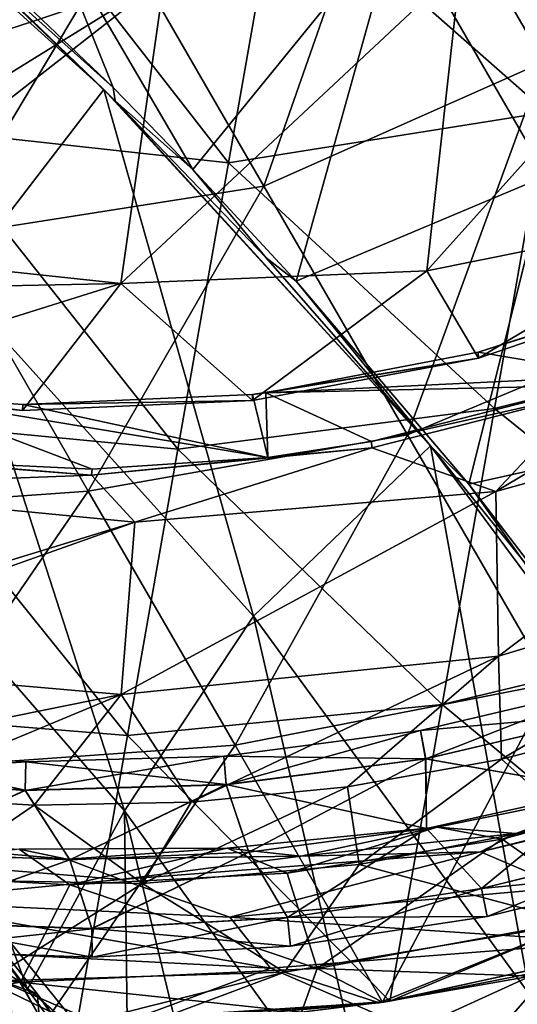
# Model space of a CAD drawing. Extents: x -65 to 803, y -691 to 80.
# Tile 164 of 256: x 659 to 674, y -627 to -598. Entities that reach past the tile are written whole.
import ezdxf

# ---------------------------------------------------------------- set-up
doc = ezdxf.new("R2010")
doc.units = 0
doc.header["$LTSCALE"] = 101.851852
for name, color, linetype in [('20', 7, 'CONTINUOUS'), ('21', 7, 'CONTINUOUS'), ('225', 7, 'CONTINUOUS'), ('226', 7, 'CONTINUOUS'), ('31', 7, 'CONTINUOUS'), ('39', 7, 'CONTINUOUS'), ('41', 7, 'CONTINUOUS'), ('44', 7, 'CONTINUOUS'), ('45', 7, 'CONTINUOUS'), ('58', 7, 'CONTINUOUS'), ('60', 7, 'CONTINUOUS'), ('65', 7, 'CONTINUOUS'), ('70', 7, 'CONTINUOUS'), ('81', 7, 'CONTINUOUS'), ('83', 7, 'CONTINUOUS'), ('84', 7, 'CONTINUOUS'), ('86', 7, 'CONTINUOUS'), ('87', 7, 'CONTINUOUS'), ('96', 7, 'CONTINUOUS')]:
    doc.layers.add(name, color=color, linetype=linetype)

msp = doc.modelspace()

# ---------------------------------------------------------------- linework, layer by layer
at = {"layer": '20', "color": 7, "linetype": 'CONTINUOUS'}
for points in [[(679.627, -603.921, 7.495), (670.883, -605.676, 6.301), (680.3, -595.182, -4.002), (679.627, -603.921, 7.495)], [(680.3, -595.182, -4.002), (670.883, -605.676, 6.301), (671.864, -596.774, -5.467), (680.3, -595.182, -4.002)], [(670.883, -605.676, 6.301), (661.949, -606.048, 5.488), (671.864, -596.774, -5.467), (670.883, -605.676, 6.301)], [(671.864, -596.774, -5.467), (661.949, -606.048, 5.488), (663.228, -597.112, -6.38), (671.864, -596.774, -5.467)], [(653.89, -600.213, -1.87), (654.449, -597.038, -5.755), (663.228, -597.112, -6.38), (653.89, -600.213, -1.87)], [(653.028, -605.101, 5.173), (653.36, -603.218, 2.285), (663.228, -597.112, -6.38), (653.028, -605.101, 5.173)], [(661.949, -606.048, 5.488), (653.028, -605.101, 5.173), (663.228, -597.112, -6.38), (661.949, -606.048, 5.488)], [(653.36, -603.218, 2.285), (653.89, -600.213, -1.87), (663.228, -597.112, -6.38), (653.36, -603.218, 2.285)], [(670.883, -605.676, 6.301), (679.627, -603.921, 7.495), (672.392, -608.232, 11.315), (670.883, -605.676, 6.301)], [(672.392, -608.232, 11.315), (679.627, -603.921, 7.495), (678.75, -606.058, 10.626), (672.392, -608.232, 11.315)], [(652.827, -606.237, 7.039), (653.028, -605.101, 5.173), (661.949, -606.048, 5.488), (652.827, -606.237, 7.039)], [(661.949, -606.048, 5.488), (670.883, -605.676, 6.301), (665.792, -609.471, 11.791), (661.949, -606.048, 5.488)], [(665.792, -609.471, 11.791), (670.883, -605.676, 6.301), (672.392, -608.232, 11.315), (665.792, -609.471, 11.791)], [(652.329, -609.064, 12.16), (652.827, -606.237, 7.039), (661.949, -606.048, 5.488), (652.329, -609.064, 12.16)], [(652.329, -609.064, 12.16), (661.949, -606.048, 5.488), (659.08, -609.755, 12.07), (652.329, -609.064, 12.16)], [(659.08, -609.755, 12.07), (661.949, -606.048, 5.488), (665.792, -609.471, 11.791), (659.08, -609.755, 12.07)], [(675.596, -609.242, 14.878), (682.375, -606.446, 14.042), (672.895, -612.124, 19.808), (675.596, -609.242, 14.878)], [(672.895, -612.124, 19.808), (682.375, -606.446, 14.042), (683.082, -609.294, 20.914), (672.895, -612.124, 19.808)], [(669.272, -610.849, 15.408), (675.596, -609.242, 14.878), (672.895, -612.124, 19.808), (669.272, -610.849, 15.408)], [(672.895, -612.124, 19.808), (683.082, -609.294, 20.914), (672.972, -616.934, 33.91), (672.895, -612.124, 19.808)], [(672.972, -616.934, 33.91), (683.082, -609.294, 20.914), (683.575, -613.733, 34.583), (672.972, -616.934, 33.91)], [(661.096, -611.648, 15.81), (669.272, -610.849, 15.408), (662.361, -613.014, 18.893), (661.096, -611.648, 15.81)], [(662.361, -613.014, 18.893), (669.272, -610.849, 15.408), (672.895, -612.124, 19.808), (662.361, -613.014, 18.893)], [(651.811, -612.001, 18.395), (652.003, -610.911, 15.953), (661.096, -611.648, 15.81), (651.811, -612.001, 18.395)], [(651.811, -612.001, 18.395), (661.096, -611.648, 15.81), (662.361, -613.014, 18.893), (651.811, -612.001, 18.395)], [(651.02, -616.49, 30.738), (651.811, -612.001, 18.395), (662.361, -613.014, 18.893), (651.02, -616.49, 30.738)], [(662.361, -613.014, 18.893), (672.895, -612.124, 19.808), (661.958, -618.049, 33.211), (662.361, -613.014, 18.893)], [(661.958, -618.049, 33.211), (672.895, -612.124, 19.808), (672.972, -616.934, 33.91), (661.958, -618.049, 33.211)], [(650.914, -617.09, 32.794), (651.02, -616.49, 30.738), (662.361, -613.014, 18.893), (650.914, -617.09, 32.794)], [(650.914, -617.09, 32.794), (662.361, -613.014, 18.893), (661.958, -618.049, 33.211), (650.914, -617.09, 32.794)], [(672.972, -616.934, 33.91), (683.575, -613.733, 34.583), (673.06, -619.942, 47.892), (672.972, -616.934, 33.91)], [(673.06, -619.942, 47.892), (683.575, -613.733, 34.583), (677.488, -618.795, 47.892), (673.06, -619.942, 47.892)], [(661.958, -618.049, 33.211), (672.972, -616.934, 33.91), (664.004, -621.192, 47.891), (661.958, -618.049, 33.211)], [(664.004, -621.192, 47.891), (672.972, -616.934, 33.91), (668.562, -620.742, 47.891), (664.004, -621.192, 47.891)], [(668.562, -620.742, 47.891), (672.972, -616.934, 33.91), (673.06, -619.942, 47.892), (668.562, -620.742, 47.891)], [(650.329, -620.406, 47.89), (650.914, -617.09, 32.794), (661.958, -618.049, 33.211), (650.329, -620.406, 47.89)], [(650.329, -620.406, 47.89), (661.958, -618.049, 33.211), (654.843, -621.021, 47.89), (650.329, -620.406, 47.89)], [(654.843, -621.021, 47.89), (661.958, -618.049, 33.211), (659.417, -621.285, 47.89), (654.843, -621.021, 47.89)], [(659.417, -621.285, 47.89), (661.958, -618.049, 33.211), (664.004, -621.192, 47.891), (659.417, -621.285, 47.89)]]:
    msp.add_3dface(points, dxfattribs=at)
at = {"layer": '21', "color": 7, "linetype": 'CONTINUOUS'}
for points in [[(672.392, -608.232, 11.315), (678.75, -606.058, 10.626), (672.379, -608.051, 11.404), (672.392, -608.232, 11.315)], [(672.379, -608.051, 11.404), (678.75, -606.058, 10.626), (676.844, -606.629, 10.945), (672.379, -608.051, 11.404)], [(665.792, -609.471, 11.791), (672.392, -608.232, 11.315), (665.789, -609.293, 11.883), (665.792, -609.471, 11.791)], [(665.789, -609.293, 11.883), (672.392, -608.232, 11.315), (666.184, -609.246, 11.86), (665.789, -609.293, 11.883)], [(666.184, -609.246, 11.86), (672.392, -608.232, 11.315), (672.379, -608.051, 11.404), (666.184, -609.246, 11.86)], [(652.329, -609.064, 12.16), (659.08, -609.755, 12.07), (652.36, -608.889, 12.253), (652.329, -609.064, 12.16)], [(652.36, -608.889, 12.253), (659.08, -609.755, 12.07), (655.478, -609.331, 12.232), (652.36, -608.889, 12.253)], [(655.478, -609.331, 12.232), (659.08, -609.755, 12.07), (659.094, -609.579, 12.161), (655.478, -609.331, 12.232)], [(659.094, -609.579, 12.161), (665.792, -609.471, 11.791), (665.789, -609.293, 11.883), (659.094, -609.579, 12.161)], [(659.08, -609.755, 12.07), (665.792, -609.471, 11.791), (659.094, -609.579, 12.161), (659.08, -609.755, 12.07)]]:
    msp.add_3dface(points, dxfattribs=at)
at = {"layer": '225', "color": 7, "linetype": 'CONTINUOUS'}
for points in [[(675.98, -620.835, 49.85), (672.475, -623.717, 50.685), (670.874, -621.967, 49.85), (675.98, -620.835, 49.85)], [(670.874, -621.967, 55.55), (672.474, -623.714, 54.718), (675.98, -620.835, 55.55), (670.874, -621.967, 55.55)], [(672.474, -623.714, 54.718), (678.032, -622.347, 54.718), (675.98, -620.835, 55.55), (672.474, -623.714, 54.718)], [(678.033, -622.35, 50.685), (672.475, -623.717, 50.685), (675.98, -620.835, 49.85), (678.033, -622.35, 50.685)], [(670.874, -621.967, 49.85), (666.815, -624.566, 50.685), (665.689, -622.649, 49.85), (670.874, -621.967, 49.85)], [(665.689, -622.649, 55.55), (666.814, -624.563, 54.718), (670.874, -621.967, 55.55), (665.689, -622.649, 55.55)], [(666.814, -624.563, 54.718), (672.474, -623.714, 54.718), (670.874, -621.967, 55.55), (666.814, -624.563, 54.718)], [(672.475, -623.717, 50.685), (666.815, -624.566, 50.685), (670.874, -621.967, 49.85), (672.475, -623.717, 50.685)], [(672.474, -623.714, 54.718), (678.269, -623.15, 52.702), (678.032, -622.347, 54.718), (672.474, -623.714, 54.718)], [(672.475, -623.717, 50.685), (678.033, -622.35, 50.685), (672.637, -624.536, 52.702), (672.475, -623.717, 50.685)], [(672.637, -624.536, 52.702), (678.033, -622.35, 50.685), (678.269, -623.15, 52.702), (672.637, -624.536, 52.702)], [(660.464, -622.877, 49.85), (655.38, -624.684, 50.685), (655.239, -622.649, 49.85), (660.464, -622.877, 49.85)], [(655.239, -622.649, 55.55), (655.381, -624.681, 54.718), (660.464, -622.877, 55.55), (655.239, -622.649, 55.55)], [(665.689, -622.649, 49.85), (661.1, -624.889, 50.685), (660.464, -622.877, 49.85), (665.689, -622.649, 49.85)], [(660.464, -622.877, 55.55), (661.1, -624.886, 54.718), (665.689, -622.649, 55.55), (660.464, -622.877, 55.55)], [(666.815, -624.566, 50.685), (661.1, -624.889, 50.685), (665.689, -622.649, 49.85), (666.815, -624.566, 50.685)], [(661.1, -624.886, 54.718), (666.814, -624.563, 54.718), (665.689, -622.649, 55.55), (661.1, -624.886, 54.718)], [(661.1, -624.889, 50.685), (655.38, -624.684, 50.685), (660.464, -622.877, 49.85), (661.1, -624.889, 50.685)], [(655.381, -624.681, 54.718), (661.1, -624.886, 54.718), (660.464, -622.877, 55.55), (655.381, -624.681, 54.718)], [(672.637, -624.536, 52.702), (678.269, -623.15, 52.702), (672.474, -623.714, 54.718), (672.637, -624.536, 52.702)], [(666.814, -624.563, 54.718), (672.637, -624.536, 52.702), (672.474, -623.714, 54.718), (666.814, -624.563, 54.718)], [(666.815, -624.566, 50.685), (672.475, -623.717, 50.685), (666.9, -625.397, 52.702), (666.815, -624.566, 50.685)], [(666.9, -625.397, 52.702), (672.475, -623.717, 50.685), (672.637, -624.536, 52.702), (666.9, -625.397, 52.702)], [(655.312, -625.516, 52.702), (661.109, -625.724, 52.702), (655.381, -624.681, 54.718), (655.312, -625.516, 52.702)], [(655.38, -624.684, 50.685), (661.1, -624.889, 50.685), (655.312, -625.516, 52.702), (655.38, -624.684, 50.685)], [(655.381, -624.681, 54.718), (661.109, -625.724, 52.702), (661.1, -624.886, 54.718), (655.381, -624.681, 54.718)], [(661.1, -624.886, 54.718), (666.9, -625.397, 52.702), (666.814, -624.563, 54.718), (661.1, -624.886, 54.718)], [(661.1, -624.889, 50.685), (666.815, -624.566, 50.685), (661.109, -625.724, 52.702), (661.1, -624.889, 50.685)], [(661.109, -625.724, 52.702), (666.815, -624.566, 50.685), (666.9, -625.397, 52.702), (661.109, -625.724, 52.702)], [(666.9, -625.397, 52.702), (672.637, -624.536, 52.702), (666.814, -624.563, 54.718), (666.9, -625.397, 52.702)], [(655.312, -625.516, 52.702), (661.1, -624.889, 50.685), (661.109, -625.724, 52.702), (655.312, -625.516, 52.702)], [(661.109, -625.724, 52.702), (666.9, -625.397, 52.702), (661.1, -624.886, 54.718), (661.109, -625.724, 52.702)]]:
    msp.add_3dface(points, dxfattribs=at)
at = {"layer": '226', "color": 7, "linetype": 'CONTINUOUS'}
for points in [[(670.696, -619.103, 52.698), (676.558, -618.582, 54.715), (676.327, -617.78, 52.698), (670.696, -619.103, 52.698)], [(670.696, -619.103, 52.698), (676.327, -617.78, 52.698), (670.846, -619.928, 50.682), (670.696, -619.103, 52.698)], [(670.846, -619.928, 50.682), (676.327, -617.78, 52.698), (676.559, -618.585, 50.682), (670.846, -619.928, 50.682)], [(670.845, -619.924, 54.715), (676.558, -618.582, 54.715), (670.696, -619.103, 52.698), (670.845, -619.924, 54.715)], [(675.98, -620.835, 55.55), (676.558, -618.582, 54.715), (670.845, -619.924, 54.715), (675.98, -620.835, 55.55)], [(675.98, -620.835, 49.85), (670.846, -619.928, 50.682), (676.559, -618.585, 50.682), (675.98, -620.835, 49.85)], [(664.96, -619.85, 52.698), (670.845, -619.924, 54.715), (670.696, -619.103, 52.698), (664.96, -619.85, 52.698)], [(664.96, -619.85, 52.698), (670.696, -619.103, 52.698), (665.026, -620.685, 50.682), (664.96, -619.85, 52.698)], [(665.026, -620.685, 50.682), (670.696, -619.103, 52.698), (670.846, -619.928, 50.682), (665.026, -620.685, 50.682)], [(653.41, -619.59, 52.698), (659.178, -620.013, 52.698), (653.306, -620.421, 50.682), (653.41, -619.59, 52.698)], [(653.307, -620.418, 54.715), (659.16, -620.847, 54.715), (653.41, -619.59, 52.698), (653.307, -620.418, 54.715)], [(653.41, -619.59, 52.698), (659.16, -620.847, 54.715), (659.178, -620.013, 52.698), (653.41, -619.59, 52.698)], [(653.306, -620.421, 50.682), (659.178, -620.013, 52.698), (659.159, -620.851, 50.682), (653.306, -620.421, 50.682)], [(659.178, -620.013, 52.698), (664.96, -619.85, 52.698), (659.159, -620.851, 50.682), (659.178, -620.013, 52.698)], [(659.159, -620.851, 50.682), (664.96, -619.85, 52.698), (665.026, -620.685, 50.682), (659.159, -620.851, 50.682)], [(659.16, -620.847, 54.715), (665.026, -620.682, 54.715), (659.178, -620.013, 52.698), (659.16, -620.847, 54.715)], [(659.178, -620.013, 52.698), (665.026, -620.682, 54.715), (664.96, -619.85, 52.698), (659.178, -620.013, 52.698)], [(665.026, -620.682, 54.715), (670.845, -619.924, 54.715), (664.96, -619.85, 52.698), (665.026, -620.682, 54.715)], [(670.874, -621.967, 55.55), (670.845, -619.924, 54.715), (665.026, -620.682, 54.715), (670.874, -621.967, 55.55)], [(665.689, -622.649, 49.85), (665.026, -620.685, 50.682), (670.846, -619.928, 50.682), (665.689, -622.649, 49.85)], [(670.874, -621.967, 49.85), (665.689, -622.649, 49.85), (670.846, -619.928, 50.682), (670.874, -621.967, 49.85)], [(670.874, -621.967, 55.55), (675.98, -620.835, 55.55), (670.845, -619.924, 54.715), (670.874, -621.967, 55.55)], [(675.98, -620.835, 49.85), (670.874, -621.967, 49.85), (670.846, -619.928, 50.682), (675.98, -620.835, 49.85)], [(655.239, -622.649, 49.85), (653.306, -620.421, 50.682), (659.159, -620.851, 50.682), (655.239, -622.649, 49.85)], [(655.239, -622.649, 55.55), (659.16, -620.847, 54.715), (653.307, -620.418, 54.715), (655.239, -622.649, 55.55)], [(655.239, -622.649, 55.55), (660.464, -622.877, 55.55), (659.16, -620.847, 54.715), (655.239, -622.649, 55.55)], [(660.464, -622.877, 49.85), (655.239, -622.649, 49.85), (659.159, -620.851, 50.682), (660.464, -622.877, 49.85)], [(660.464, -622.877, 49.85), (659.159, -620.851, 50.682), (665.026, -620.685, 50.682), (660.464, -622.877, 49.85)], [(660.464, -622.877, 55.55), (665.026, -620.682, 54.715), (659.16, -620.847, 54.715), (660.464, -622.877, 55.55)], [(660.464, -622.877, 55.55), (665.689, -622.649, 55.55), (665.026, -620.682, 54.715), (660.464, -622.877, 55.55)], [(665.689, -622.649, 49.85), (660.464, -622.877, 49.85), (665.026, -620.685, 50.682), (665.689, -622.649, 49.85)], [(665.689, -622.649, 55.55), (670.874, -621.967, 55.55), (665.026, -620.682, 54.715), (665.689, -622.649, 55.55)]]:
    msp.add_3dface(points, dxfattribs=at)
at = {"layer": '31', "color": 7, "linetype": 'CONTINUOUS'}
for points in [[(675.654, -609.033, 14.951), (675.596, -609.242, 14.878), (669.263, -610.667, 15.492), (675.654, -609.033, 14.951)], [(675.596, -609.242, 14.878), (669.272, -610.849, 15.408), (669.263, -610.667, 15.492), (675.596, -609.242, 14.878)], [(669.272, -610.849, 15.408), (661.096, -611.648, 15.81), (666.236, -611.126, 15.675), (669.272, -610.849, 15.408)], [(669.263, -610.667, 15.492), (669.272, -610.849, 15.408), (666.236, -611.126, 15.675), (669.263, -610.667, 15.492)], [(661.096, -611.648, 15.81), (652.003, -610.911, 15.953), (655.227, -611.187, 16.018), (661.096, -611.648, 15.81)], [(661.114, -611.467, 15.894), (661.096, -611.648, 15.81), (655.227, -611.187, 16.018), (661.114, -611.467, 15.894)], [(666.236, -611.126, 15.675), (661.096, -611.648, 15.81), (661.114, -611.467, 15.894), (666.236, -611.126, 15.675)]]:
    msp.add_3dface(points, dxfattribs=at)
at = {"layer": '39', "color": 7, "linetype": 'CONTINUOUS'}
for points in [[(672.379, -608.051, 11.404), (676.844, -606.629, 10.945), (676.484, -608.75, 14.863), (672.379, -608.051, 11.404)], [(666.184, -609.246, 11.86), (672.379, -608.051, 11.404), (676.484, -608.75, 14.863), (666.184, -609.246, 11.86)], [(666.184, -609.246, 11.86), (676.484, -608.75, 14.863), (675.654, -609.033, 14.951), (666.184, -609.246, 11.86)], [(666.184, -609.246, 11.86), (675.654, -609.033, 14.951), (669.263, -610.667, 15.492), (666.184, -609.246, 11.86)], [(655.478, -609.331, 12.232), (661.114, -611.467, 15.894), (655.227, -611.187, 16.018), (655.478, -609.331, 12.232)], [(655.478, -609.331, 12.232), (659.094, -609.579, 12.161), (666.236, -611.126, 15.675), (655.478, -609.331, 12.232)], [(655.478, -609.331, 12.232), (666.236, -611.126, 15.675), (661.114, -611.467, 15.894), (655.478, -609.331, 12.232)], [(659.094, -609.579, 12.161), (665.789, -609.293, 11.883), (666.236, -611.126, 15.675), (659.094, -609.579, 12.161)], [(665.789, -609.293, 11.883), (666.184, -609.246, 11.86), (666.236, -611.126, 15.675), (665.789, -609.293, 11.883)], [(666.184, -609.246, 11.86), (669.263, -610.667, 15.492), (666.236, -611.126, 15.675), (666.184, -609.246, 11.86)]]:
    msp.add_3dface(points, dxfattribs=at)
at = {"layer": '41', "color": 7, "linetype": 'CONTINUOUS'}
for points in [[(673.06, -619.942, 47.892), (677.488, -618.795, 47.892), (675.143, -621.8, 48.011), (673.06, -619.942, 47.892)], [(668.562, -620.742, 47.891), (673.06, -619.942, 47.892), (668.909, -623.012, 48.011), (668.562, -620.742, 47.891)], [(668.909, -623.012, 48.011), (673.06, -619.942, 47.892), (675.143, -621.8, 48.011), (668.909, -623.012, 48.011)], [(664.004, -621.192, 47.891), (668.562, -620.742, 47.891), (662.582, -623.566, 48.011), (664.004, -621.192, 47.891)], [(662.582, -623.566, 48.011), (668.562, -620.742, 47.891), (668.909, -623.012, 48.011), (662.582, -623.566, 48.011)], [(654.843, -621.021, 47.89), (659.417, -621.285, 47.89), (656.232, -623.455, 48.011), (654.843, -621.021, 47.89)], [(659.417, -621.285, 47.89), (664.004, -621.192, 47.891), (662.582, -623.566, 48.011), (659.417, -621.285, 47.89)], [(656.232, -623.455, 48.011), (659.417, -621.285, 47.89), (662.582, -623.566, 48.011), (656.232, -623.455, 48.011)]]:
    msp.add_3dface(points, dxfattribs=at)
at = {"layer": '44', "color": 7, "linetype": 'CONTINUOUS'}
for points in [[(668.909, -623.012, 48.011), (675.143, -621.8, 48.011), (675.273, -624.713, 49.307), (668.909, -623.012, 48.011)], [(662.582, -623.566, 48.011), (668.909, -623.012, 48.011), (666.722, -626.154, 49.307), (662.582, -623.566, 48.011)], [(668.909, -623.012, 48.011), (675.273, -624.713, 49.307), (666.722, -626.154, 49.307), (668.909, -623.012, 48.011)], [(656.232, -623.455, 48.011), (662.582, -623.566, 48.011), (658.054, -626.417, 49.307), (656.232, -623.455, 48.011)], [(662.582, -623.566, 48.011), (666.722, -626.154, 49.307), (658.054, -626.417, 49.307), (662.582, -623.566, 48.011)], [(666.722, -626.154, 49.307), (675.273, -624.713, 49.307), (669.492, -627.051, 52.2), (666.722, -626.154, 49.307)], [(669.492, -627.051, 52.2), (675.273, -624.713, 49.307), (669.803, -627.006, 52.2), (669.492, -627.051, 52.2)], [(669.803, -627.006, 52.2), (675.273, -624.713, 49.307), (676.141, -625.757, 52.2), (669.803, -627.006, 52.2)], [(655.958, -627.526, 52.2), (658.054, -626.417, 49.307), (660.667, -627.683, 52.2), (655.958, -627.526, 52.2)], [(658.054, -626.417, 49.307), (666.722, -626.154, 49.307), (660.667, -627.683, 52.2), (658.054, -626.417, 49.307)], [(660.667, -627.683, 52.2), (666.722, -626.154, 49.307), (662.743, -627.643, 52.2), (660.667, -627.683, 52.2)], [(662.743, -627.643, 52.2), (666.722, -626.154, 49.307), (669.492, -627.051, 52.2), (662.743, -627.643, 52.2)]]:
    msp.add_3dface(points, dxfattribs=at)
at = {"layer": '45', "color": 7, "linetype": 'CONTINUOUS'}
for points in [[(675.9, -592.4, 52.2), (666.562, -594.17, 52.2), (674.375, -601.047, 52.2), (675.9, -592.4, 52.2)], [(657.73, -593.068, 52.2), (656.234, -601.553, 52.2), (665.088, -602.529, 52.2), (657.73, -593.068, 52.2)], [(666.562, -594.17, 52.2), (657.73, -593.068, 52.2), (665.088, -602.529, 52.2), (666.562, -594.17, 52.2)], [(666.562, -594.17, 52.2), (665.088, -602.529, 52.2), (674.375, -601.047, 52.2), (666.562, -594.17, 52.2)], [(674.375, -601.047, 52.2), (665.088, -602.529, 52.2), (672.85, -609.695, 52.2), (674.375, -601.047, 52.2)], [(674.375, -601.047, 52.2), (672.85, -609.695, 52.2), (682.293, -607.335, 52.2), (674.375, -601.047, 52.2)], [(656.234, -601.553, 52.2), (654.737, -610.038, 52.2), (663.614, -610.889, 52.2), (656.234, -601.553, 52.2)], [(665.088, -602.529, 52.2), (656.234, -601.553, 52.2), (663.614, -610.889, 52.2), (665.088, -602.529, 52.2)], [(665.088, -602.529, 52.2), (663.614, -610.889, 52.2), (672.85, -609.695, 52.2), (665.088, -602.529, 52.2)], [(682.293, -607.335, 52.2), (672.85, -609.695, 52.2), (680.751, -616.076, 52.2), (682.293, -607.335, 52.2)], [(672.85, -609.695, 52.2), (663.614, -610.889, 52.2), (671.326, -618.343, 52.2), (672.85, -609.695, 52.2)], [(672.85, -609.695, 52.2), (671.326, -618.343, 52.2), (680.751, -616.076, 52.2), (672.85, -609.695, 52.2)], [(654.737, -610.038, 52.2), (653.241, -618.524, 52.2), (662.14, -619.248, 52.2), (654.737, -610.038, 52.2)], [(663.614, -610.889, 52.2), (654.737, -610.038, 52.2), (662.14, -619.248, 52.2), (663.614, -610.889, 52.2)], [(663.614, -610.889, 52.2), (662.14, -619.248, 52.2), (671.326, -618.343, 52.2), (663.614, -610.889, 52.2)], [(671.326, -618.343, 52.2), (679.235, -624.903, 52.2), (680.751, -616.076, 52.2), (671.326, -618.343, 52.2)], [(662.14, -619.248, 52.2), (669.803, -627.006, 52.2), (671.326, -618.343, 52.2), (662.14, -619.248, 52.2)], [(669.803, -627.006, 52.2), (679.235, -624.903, 52.2), (671.326, -618.343, 52.2), (669.803, -627.006, 52.2)], [(651.738, -627.092, 52.2), (660.667, -627.683, 52.2), (653.241, -618.524, 52.2), (651.738, -627.092, 52.2)], [(653.241, -618.524, 52.2), (660.667, -627.683, 52.2), (662.14, -619.248, 52.2), (653.241, -618.524, 52.2)], [(660.667, -627.683, 52.2), (669.803, -627.006, 52.2), (662.14, -619.248, 52.2), (660.667, -627.683, 52.2)], [(669.803, -627.006, 52.2), (676.141, -625.757, 52.2), (679.235, -624.903, 52.2), (669.803, -627.006, 52.2)], [(651.738, -627.092, 52.2), (655.958, -627.526, 52.2), (660.667, -627.683, 52.2), (651.738, -627.092, 52.2)], [(660.667, -627.683, 52.2), (669.492, -627.051, 52.2), (669.803, -627.006, 52.2), (660.667, -627.683, 52.2)], [(660.667, -627.683, 52.2), (662.743, -627.643, 52.2), (669.492, -627.051, 52.2), (660.667, -627.683, 52.2)]]:
    msp.add_3dface(points, dxfattribs=at)
at = {"layer": '58', "color": 7, "linetype": 'CONTINUOUS'}
for points in [[(674.37, -602.908, 150.1), (678.487, -592.261, 150.1), (670.022, -595.377, 150.1), (674.37, -602.908, 150.1)], [(661.722, -600.325, 150.1), (659.7, -595.276, 150.1), (656.095, -594.951, 150.1), (661.722, -600.325, 150.1)], [(664.056, -602.725, 150.1), (659.7, -595.276, 150.1), (661.722, -600.325, 150.1), (664.056, -602.725, 150.1)], [(659.7, -595.276, 150.1), (664.056, -602.725, 150.1), (670.022, -595.377, 150.1), (659.7, -595.276, 150.1)], [(670.022, -595.377, 150.1), (664.056, -602.725, 150.1), (667.065, -605.985, 150.1), (670.022, -595.377, 150.1)], [(674.37, -602.908, 150.1), (670.022, -595.377, 150.1), (667.065, -605.985, 150.1), (674.37, -602.908, 150.1)], [(672.108, -611.913, 150.1), (674.37, -602.908, 150.1), (667.065, -605.985, 150.1), (672.108, -611.913, 150.1)], [(678.718, -610.44, 150.1), (674.37, -602.908, 150.1), (672.108, -611.913, 150.1), (678.718, -610.44, 150.1)], [(676.836, -618.094, 150.1), (678.718, -610.44, 150.1), (672.108, -611.913, 150.1), (676.836, -618.094, 150.1)]]:
    msp.add_3dface(points, dxfattribs=at)
at = {"layer": '60', "color": 7, "linetype": 'CONTINUOUS'}
for points in [[(651.781, -591.632, 137.089), (657.083, -606.069, 138.12), (661.458, -600.384, 141.357), (651.781, -591.632, 137.089)], [(651.781, -591.632, 137.089), (661.458, -600.384, 141.357), (658.552, -597.585, 140.242), (651.781, -591.632, 137.089)], [(657.083, -606.069, 138.12), (665.82, -615.762, 140.952), (661.458, -600.384, 141.357), (657.083, -606.069, 138.12)], [(665.82, -615.762, 140.952), (670.984, -610.785, 144.085), (661.458, -600.384, 141.357), (665.82, -615.762, 140.952)], [(661.458, -600.384, 141.357), (670.984, -610.785, 144.085), (661.788, -600.712, 141.475), (661.458, -600.384, 141.357)], [(670.984, -610.785, 144.085), (666.189, -605.296, 142.884), (661.788, -600.712, 141.475), (670.984, -610.785, 144.085)], [(653.82, -611.957, 133.979), (662.055, -621.448, 136.791), (657.083, -606.069, 138.12), (653.82, -611.957, 133.979)], [(662.055, -621.448, 136.791), (665.82, -615.762, 140.952), (657.083, -606.069, 138.12), (662.055, -621.448, 136.791)], [(665.82, -615.762, 140.952), (673.888, -626.819, 142.307), (670.984, -610.785, 144.085), (665.82, -615.762, 140.952)], [(673.888, -626.819, 142.307), (680.693, -623.897, 145.482), (670.984, -610.785, 144.085), (673.888, -626.819, 142.307)], [(670.984, -610.785, 144.085), (680.693, -623.897, 145.482), (673.643, -614.083, 144.606), (670.984, -610.785, 144.085)], [(652.22, -618.248, 129.442), (659.224, -626.653, 131.84), (653.82, -611.957, 133.979), (652.22, -618.248, 129.442)], [(659.224, -626.653, 131.84), (662.055, -621.448, 136.791), (653.82, -611.957, 133.979), (659.224, -626.653, 131.84)], [(662.055, -621.448, 136.791), (669.519, -631.803, 138.137), (665.82, -615.762, 140.952), (662.055, -621.448, 136.791)], [(669.519, -631.803, 138.137), (673.888, -626.819, 142.307), (665.82, -615.762, 140.952), (669.519, -631.803, 138.137)], [(682.293, -620.295, 59.003), (674.887, -623.689, 61.726), (672.45, -622.643, 59.536), (682.293, -620.295, 59.003)], [(682.293, -620.295, 59.003), (672.45, -622.643, 59.536), (680.052, -620.75, 58.717), (682.293, -620.295, 59.003)], [(680.052, -620.75, 58.717), (672.45, -622.643, 59.536), (673.48, -622.113, 58.695), (680.052, -620.75, 58.717)], [(659.224, -626.653, 131.84), (662.169, -630.661, 132.486), (662.055, -621.448, 136.791), (659.224, -626.653, 131.84)], [(665.442, -635.526, 132.938), (669.519, -631.803, 138.137), (662.055, -621.448, 136.791), (665.442, -635.526, 132.938)], [(662.169, -630.661, 132.486), (665.442, -635.526, 132.938), (662.055, -621.448, 136.791), (662.169, -630.661, 132.486)], [(660.388, -622.858, 58.593), (651.313, -622.582, 62.336), (653.087, -622.211, 58.546), (660.388, -622.858, 58.593)], [(673.48, -622.113, 58.695), (672.45, -622.643, 59.536), (667.205, -622.768, 58.649), (673.48, -622.113, 58.695)], [(661.954, -623.449, 60.652), (655.154, -624.083, 65.458), (651.313, -622.582, 62.336), (661.954, -623.449, 60.652)], [(661.954, -623.449, 60.652), (651.313, -622.582, 62.336), (660.388, -622.858, 58.593), (661.954, -623.449, 60.652)], [(672.45, -622.643, 59.536), (665.128, -624.554, 63.236), (661.954, -623.449, 60.652), (672.45, -622.643, 59.536)], [(672.45, -622.643, 59.536), (661.954, -623.449, 60.652), (667.205, -622.768, 58.649), (672.45, -622.643, 59.536)], [(674.887, -623.689, 61.726), (665.128, -624.554, 63.236), (672.45, -622.643, 59.536), (674.887, -623.689, 61.726)], [(667.205, -622.768, 58.649), (661.954, -623.449, 60.652), (660.388, -622.858, 58.593), (667.205, -622.768, 58.649)], [(665.128, -624.554, 63.236), (655.154, -624.083, 65.458), (661.954, -623.449, 60.652), (665.128, -624.554, 63.236)], [(674.887, -623.689, 61.726), (676.073, -625.284, 63.685), (665.128, -624.554, 63.236), (674.887, -623.689, 61.726)], [(666.315, -626.042, 65.873), (656.398, -625.52, 68.932), (655.154, -624.083, 65.458), (666.315, -626.042, 65.873)], [(665.128, -624.554, 63.236), (666.315, -626.042, 65.873), (655.154, -624.083, 65.458), (665.128, -624.554, 63.236)], [(676.073, -625.284, 63.685), (666.315, -626.042, 65.873), (665.128, -624.554, 63.236), (676.073, -625.284, 63.685)], [(661.599, -627.796, 70.556), (652.818, -626.363, 74.512), (656.398, -625.52, 68.932), (661.599, -627.796, 70.556)], [(666.315, -626.042, 65.873), (661.599, -627.796, 70.556), (656.398, -625.52, 68.932), (666.315, -626.042, 65.873)], [(676.073, -625.284, 63.685), (670.473, -627.837, 67.26), (666.315, -626.042, 65.873), (676.073, -625.284, 63.685)], [(679.193, -626.987, 64.845), (670.473, -627.837, 67.26), (676.073, -625.284, 63.685), (679.193, -626.987, 64.845)], [(670.473, -627.837, 67.26), (661.599, -627.796, 70.556), (666.315, -626.042, 65.873), (670.473, -627.837, 67.26)], [(664.991, -630.322, 72.17), (656.823, -629.232, 76.611), (652.818, -626.363, 74.512), (664.991, -630.322, 72.17)], [(661.599, -627.796, 70.556), (664.991, -630.322, 72.17), (652.818, -626.363, 74.512), (661.599, -627.796, 70.556)], [(659.831, -632.422, 78.712), (652.692, -630.316, 84.466), (649.111, -626.788, 81.663), (659.831, -632.422, 78.712)], [(656.823, -629.232, 76.611), (659.831, -632.422, 78.712), (649.111, -626.788, 81.663), (656.823, -629.232, 76.611)], [(669.519, -631.803, 138.137), (676.143, -642.629, 138.423), (673.888, -626.819, 142.307), (669.519, -631.803, 138.137)], [(679.193, -626.987, 64.845), (681.358, -629.235, 65.634), (670.473, -627.837, 67.26), (679.193, -626.987, 64.845)]]:
    msp.add_3dface(points, dxfattribs=at)
at = {"layer": '65', "color": 7, "linetype": 'CONTINUOUS'}
for points in [[(659.224, -626.653, 131.84), (652.22, -618.248, 129.442), (655.526, -621.801, 130.547), (659.224, -626.653, 131.84)], [(659.523, -626.796, 131.753), (659.224, -626.653, 131.84), (655.526, -621.801, 130.547), (659.523, -626.796, 131.753)], [(662.169, -630.661, 132.486), (659.224, -626.653, 131.84), (659.523, -626.796, 131.753), (662.169, -630.661, 132.486)], [(662.44, -630.783, 132.381), (662.169, -630.661, 132.486), (659.523, -626.796, 131.753), (662.44, -630.783, 132.381)]]:
    msp.add_3dface(points, dxfattribs=at)
at = {"layer": '70', "color": 7, "linetype": 'CONTINUOUS'}
msp.add_3dface([(656.249, -625.572, 128.943), (657.778, -627.79, 129.545), (659.76, -630.182, 129.872), (656.249, -625.572, 128.943)], dxfattribs=at)
at = {"layer": '81', "color": 7, "linetype": 'CONTINUOUS'}
for points in [[(659.523, -626.796, 131.753), (655.526, -621.801, 130.547), (656.249, -625.572, 128.943), (659.523, -626.796, 131.753)], [(659.523, -626.796, 131.753), (656.249, -625.572, 128.943), (659.76, -630.182, 129.872), (659.523, -626.796, 131.753)], [(662.44, -630.783, 132.381), (659.523, -626.796, 131.753), (659.76, -630.182, 129.872), (662.44, -630.783, 132.381)]]:
    msp.add_3dface(points, dxfattribs=at)
at = {"layer": '83', "color": 7, "linetype": 'CONTINUOUS'}
for points in [[(671.186, -621.928, 57.426), (673.079, -622.277, 57.389), (677.421, -620.668, 57.415), (671.186, -621.928, 57.426)], [(673.079, -622.277, 57.389), (679.214, -620.633, 57.389), (677.421, -620.668, 57.415), (673.079, -622.277, 57.389)], [(665.05, -622.535, 57.435), (666.806, -623.27, 57.389), (671.186, -621.928, 57.426), (665.05, -622.535, 57.435)], [(666.806, -623.27, 57.389), (673.079, -622.277, 57.389), (671.186, -621.928, 57.426), (666.806, -623.27, 57.389)], [(654.122, -623.27, 57.389), (660.464, -623.603, 57.389), (658.98, -622.565, 57.442), (654.122, -623.27, 57.389)], [(658.98, -622.565, 57.442), (660.464, -623.603, 57.389), (665.05, -622.535, 57.435), (658.98, -622.565, 57.442)], [(660.464, -623.603, 57.389), (666.806, -623.27, 57.389), (665.05, -622.535, 57.435), (660.464, -623.603, 57.389)]]:
    msp.add_3dface(points, dxfattribs=at)
at = {"layer": '84', "color": 7, "linetype": 'CONTINUOUS'}
for points in [[(679.214, -620.633, 57.389), (673.079, -622.277, 57.389), (676.209, -624.481, 56.093), (679.214, -620.633, 57.389)], [(673.079, -622.277, 57.389), (666.806, -623.27, 57.389), (667.68, -626.052, 56.093), (673.079, -622.277, 57.389)], [(673.079, -622.277, 57.389), (667.68, -626.052, 56.093), (676.209, -624.481, 56.093), (673.079, -622.277, 57.389)], [(654.122, -623.27, 57.389), (650.382, -625.658, 56.093), (659.018, -626.446, 56.093), (654.122, -623.27, 57.389)], [(660.464, -623.603, 57.389), (654.122, -623.27, 57.389), (659.018, -626.446, 56.093), (660.464, -623.603, 57.389)], [(666.806, -623.27, 57.389), (660.464, -623.603, 57.389), (667.68, -626.052, 56.093), (666.806, -623.27, 57.389)], [(660.464, -623.603, 57.389), (659.018, -626.446, 56.093), (667.68, -626.052, 56.093), (660.464, -623.603, 57.389)], [(667.68, -626.052, 56.093), (673.912, -626.271, 53.2), (676.209, -624.481, 56.093), (667.68, -626.052, 56.093)], [(650.382, -625.658, 56.093), (653.668, -627.325, 53.2), (659.018, -626.446, 56.093), (650.382, -625.658, 56.093)], [(659.018, -626.446, 56.093), (667.221, -627.329, 53.2), (667.68, -626.052, 56.093), (659.018, -626.446, 56.093)], [(667.221, -627.329, 53.2), (669.589, -627.037, 53.2), (667.68, -626.052, 56.093), (667.221, -627.329, 53.2)], [(669.589, -627.037, 53.2), (673.912, -626.271, 53.2), (667.68, -626.052, 56.093), (669.589, -627.037, 53.2)], [(653.668, -627.325, 53.2), (659.704, -627.679, 53.2), (659.018, -626.446, 56.093), (653.668, -627.325, 53.2)], [(660.446, -627.683, 53.2), (667.221, -627.329, 53.2), (659.018, -626.446, 56.093), (660.446, -627.683, 53.2)], [(659.704, -627.679, 53.2), (660.446, -627.683, 53.2), (659.018, -626.446, 56.093), (659.704, -627.679, 53.2)]]:
    msp.add_3dface(points, dxfattribs=at)
at = {"layer": '86', "color": 7, "linetype": 'CONTINUOUS'}
for points in [[(674.293, -599.576, 53.2), (669.998, -592.137, 53.2), (677.743, -587.774, 53.2), (674.293, -599.576, 53.2)], [(661.937, -595.953, 53.2), (669.998, -592.137, 53.2), (666.128, -603.212, 53.2), (661.937, -595.953, 53.2)], [(669.998, -592.137, 53.2), (674.293, -599.576, 53.2), (666.128, -603.212, 53.2), (669.998, -592.137, 53.2)], [(652.429, -597.262, 53.2), (661.937, -595.953, 53.2), (656.715, -604.686, 53.2), (652.429, -597.262, 53.2)], [(661.937, -595.953, 53.2), (666.128, -603.212, 53.2), (656.715, -604.686, 53.2), (661.937, -595.953, 53.2)], [(666.128, -603.212, 53.2), (674.293, -599.576, 53.2), (670.319, -610.471, 53.2), (666.128, -603.212, 53.2)], [(674.293, -599.576, 53.2), (678.588, -607.015, 53.2), (670.319, -610.471, 53.2), (674.293, -599.576, 53.2)], [(656.715, -604.686, 53.2), (666.128, -603.212, 53.2), (661.001, -612.11, 53.2), (656.715, -604.686, 53.2)], [(666.128, -603.212, 53.2), (670.319, -610.471, 53.2), (661.001, -612.11, 53.2), (666.128, -603.212, 53.2)], [(656.715, -604.686, 53.2), (661.001, -612.11, 53.2), (651.141, -612.811, 53.2), (656.715, -604.686, 53.2)], [(670.319, -610.471, 53.2), (678.588, -607.015, 53.2), (674.51, -617.73, 53.2), (670.319, -610.471, 53.2)], [(661.001, -612.11, 53.2), (670.319, -610.471, 53.2), (665.287, -619.534, 53.2), (661.001, -612.11, 53.2)], [(670.319, -610.471, 53.2), (674.51, -617.73, 53.2), (665.287, -619.534, 53.2), (670.319, -610.471, 53.2)], [(651.141, -612.811, 53.2), (661.001, -612.11, 53.2), (655.423, -620.227, 53.2), (651.141, -612.811, 53.2)], [(661.001, -612.11, 53.2), (665.287, -619.534, 53.2), (655.423, -620.227, 53.2), (661.001, -612.11, 53.2)], [(674.51, -617.73, 53.2), (669.589, -627.037, 53.2), (665.287, -619.534, 53.2), (674.51, -617.73, 53.2)], [(678.717, -625.057, 53.2), (669.589, -627.037, 53.2), (674.51, -617.73, 53.2), (678.717, -625.057, 53.2)], [(665.287, -619.534, 53.2), (659.704, -627.679, 53.2), (655.423, -620.227, 53.2), (665.287, -619.534, 53.2)], [(669.589, -627.037, 53.2), (659.704, -627.679, 53.2), (665.287, -619.534, 53.2), (669.589, -627.037, 53.2)], [(659.704, -627.679, 53.2), (648.8, -626.624, 53.2), (655.423, -620.227, 53.2), (659.704, -627.679, 53.2)], [(678.717, -625.057, 53.2), (673.912, -626.271, 53.2), (669.589, -627.037, 53.2), (678.717, -625.057, 53.2)], [(659.704, -627.679, 53.2), (653.668, -627.325, 53.2), (648.8, -626.624, 53.2), (659.704, -627.679, 53.2)], [(669.589, -627.037, 53.2), (660.446, -627.683, 53.2), (659.704, -627.679, 53.2), (669.589, -627.037, 53.2)], [(669.589, -627.037, 53.2), (667.221, -627.329, 53.2), (660.446, -627.683, 53.2), (669.589, -627.037, 53.2)]]:
    msp.add_3dface(points, dxfattribs=at)
at = {"layer": '87', "color": 7, "linetype": 'CONTINUOUS'}
for points in [[(673.48, -622.113, 58.695), (671.186, -621.928, 57.426), (677.421, -620.668, 57.415), (673.48, -622.113, 58.695)], [(680.052, -620.75, 58.717), (673.48, -622.113, 58.695), (677.421, -620.668, 57.415), (680.052, -620.75, 58.717)], [(667.205, -622.768, 58.649), (665.05, -622.535, 57.435), (671.186, -621.928, 57.426), (667.205, -622.768, 58.649)], [(673.48, -622.113, 58.695), (667.205, -622.768, 58.649), (671.186, -621.928, 57.426), (673.48, -622.113, 58.695)], [(660.388, -622.858, 58.593), (653.087, -622.211, 58.546), (658.98, -622.565, 57.442), (660.388, -622.858, 58.593)], [(660.388, -622.858, 58.593), (658.98, -622.565, 57.442), (665.05, -622.535, 57.435), (660.388, -622.858, 58.593)], [(667.205, -622.768, 58.649), (660.388, -622.858, 58.593), (665.05, -622.535, 57.435), (667.205, -622.768, 58.649)]]:
    msp.add_3dface(points, dxfattribs=at)
at = {"layer": '96', "color": 7, "linetype": 'CONTINUOUS'}
for points in [[(661.722, -600.325, 150.1), (656.095, -594.951, 150.1), (656.264, -595.419, 141.223), (661.722, -600.325, 150.1)], [(661.788, -600.712, 141.475), (661.722, -600.325, 150.1), (656.264, -595.419, 141.223), (661.788, -600.712, 141.475)], [(661.458, -600.384, 141.357), (661.788, -600.712, 141.475), (656.264, -595.419, 141.223), (661.458, -600.384, 141.357)], [(658.552, -597.585, 140.242), (661.458, -600.384, 141.357), (656.264, -595.419, 141.223), (658.552, -597.585, 140.242)], [(664.056, -602.725, 150.1), (661.722, -600.325, 150.1), (661.788, -600.712, 141.475), (664.056, -602.725, 150.1)], [(666.189, -605.296, 142.884), (664.056, -602.725, 150.1), (661.788, -600.712, 141.475), (666.189, -605.296, 142.884)], [(667.065, -605.985, 150.1), (664.056, -602.725, 150.1), (666.189, -605.296, 142.884), (667.065, -605.985, 150.1)], [(670.984, -610.785, 144.085), (667.065, -605.985, 150.1), (666.189, -605.296, 142.884), (670.984, -610.785, 144.085)], [(672.108, -611.913, 150.1), (667.065, -605.985, 150.1), (670.984, -610.785, 144.085), (672.108, -611.913, 150.1)], [(672.108, -611.913, 150.1), (670.984, -610.785, 144.085), (673.643, -614.083, 144.606), (672.108, -611.913, 150.1)], [(676.836, -618.094, 150.1), (672.108, -611.913, 150.1), (673.643, -614.083, 144.606), (676.836, -618.094, 150.1)]]:
    msp.add_3dface(points, dxfattribs=at)

doc.saveas('drawing.dxf')
